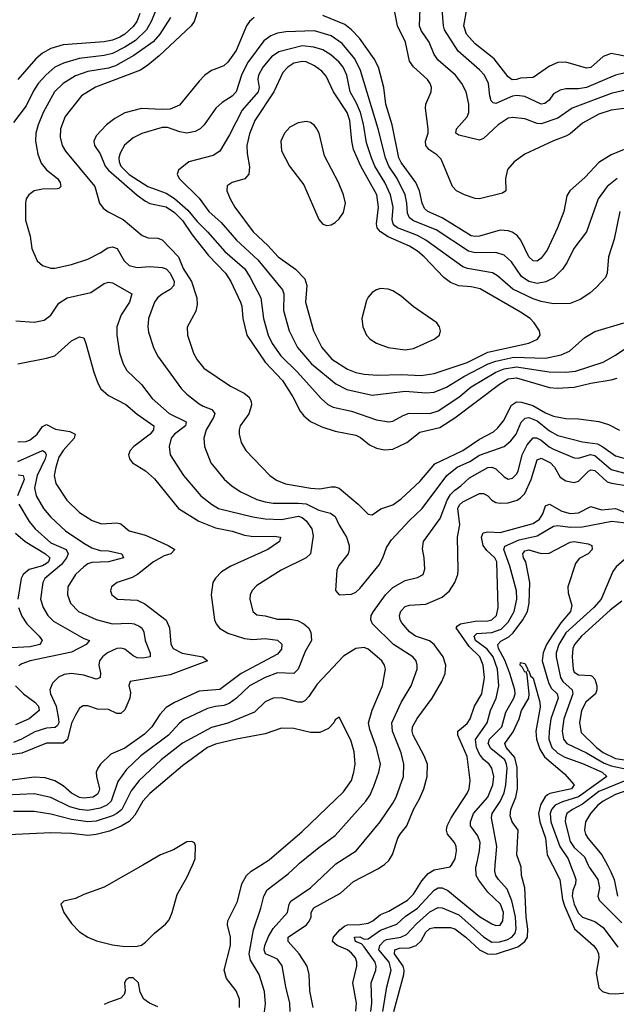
# Model space of a CAD drawing. Header units: inches. Extents: x 884549 to 1028252, y 526810 to 653624.
# Tile 20 of 256: x 936039 to 938934, y 539325 to 544099. Entities that reach past the tile are written whole.
import ezdxf

# ---------------------------------------------------------------- set-up
doc = ezdxf.new("R2010")
doc.units = ezdxf.units.IN
doc.header["$MEASUREMENT"] = 0
doc.layers.add('A9533', color=7, linetype='Continuous')
doc.layers.add('A9534', color=7, linetype='Continuous')

msp = doc.modelspace()

# ---------------------------------------------------------------- linework, layer by layer
at = {"layer": 'A9533', "color": 5}
for points, elevation in [([(936636.1, 540000), (936450, 539892.9), (936350, 539857.4), (936310, 539838.2), (936254.2, 539825.8), (936239.3, 539810), (936253.7, 539770), (936290, 539717.6), (936330, 539676.5), (936370.4, 539650), (936412.2, 539632.2), (936490, 539613.5), (936550, 539604.7), (936610, 539606.5), (936630, 539612.6), (936650, 539626.3), (936694, 539670), (936746.7, 539713.3), (936764.6, 539735.4), (936778.7, 539770), (936802.9, 539857.1), (936850, 539939.5), (936877.3, 540000)], 3220), ([(937106.3, 539310), (937105.6, 539350), (937089, 539390), (937042, 539450), (937030.8, 539490), (937061.6, 539610), (937061.6, 539650), (937048.4, 539710), (937049.9, 539730), (937096.2, 539823.8), (937117.6, 539910), (937139.1, 539950), (937161.8, 539970), (937209.8, 540000)], 3180), ([(937221.5, 539250), (937231.9, 539328), (937227, 539387), (937201.9, 539470), (937159.8, 539539.8), (937152, 539570), (937173.7, 539686.3), (937209.4, 539790.6), (937224, 539850), (937239.5, 539880.5), (937342.2, 539957.8), (937386.6, 540000)], 3160), ([(937351.5, 539290), (937350.5, 539330), (937330.4, 539410.4), (937312.2, 539512.2), (937290, 539544.1), (937232.2, 539570), (937225.3, 539590), (937228.6, 539610), (937246.7, 539653.3), (937270, 539693.5), (937338, 539770), (937347, 539810), (937355.3, 539824.7), (937449.8, 539890), (937566.5, 540000)], 3140), ([(937463.4, 539310), (937447, 539390), (937444.1, 539470), (937434, 539510), (937395.8, 539570), (937341.7, 539630), (937342.5, 539650), (937430.5, 539710), (937446, 539730), (937453, 539750), (937453.1, 539770), (937467, 539793), (937596.3, 539863.7), (937659.4, 539920.7), (937777.2, 539982.8), (937804.9, 540000)], 3120), ([(937670, 539292.4), (937673.9, 539330), (937655.1, 539430), (937675, 539510), (937674.9, 539530), (937668.4, 539550), (937650, 539573.2), (937629.2, 539590), (937579.5, 539610), (937556.4, 539630), (937561.7, 539650), (937593.2, 539686.8), (937615.7, 539704.3), (937630, 539710.1), (937690, 539712.2), (937730, 539719.2), (937752.4, 539730), (937790, 539760.1), (937830, 539776.6), (937921.4, 539830), (937950, 539858.6), (937990, 539923.9), (938020.8, 539959.2), (938050, 539977.5), (938128.5, 539991.5), (938133.8, 540000)], 3080), ([(937742.5, 539290), (937748.5, 539330), (937745, 539430), (937766.6, 539490), (937769, 539510), (937764, 539530), (937710, 539604.6), (937697.7, 539617.7), (937667.9, 539630), (937663.7, 539650), (937690, 539651.7), (937710, 539641.3), (937730, 539642.3), (937790, 539683.9), (937870, 539713.5), (937909.5, 539750.5), (937970, 539791.5), (938050, 539879.3), (938070, 539890.1), (938090, 539890.1), (938116.9, 539876.9), (938270, 539751.4), (938330, 539715.2), (938350, 539706.9), (938370, 539709.5), (938382.8, 539730), (938386.1, 539770), (938372, 539810), (938310, 539869.2), (938266.3, 539926.3), (938254.6, 539950), (938252.8, 539990), (938255, 540000)], 3060), ([(937801.5, 539290), (937820.3, 539410), (937842, 539490), (937831.5, 539530), (937781.2, 539590), (937786, 539610), (937807, 539633), (937819.9, 539640.1), (937889.4, 539650.6), (937916.7, 539663.3), (937964.4, 539715.6), (938030, 539773.1), (938070, 539794.9), (938090, 539793.3), (938170, 539759.1), (938290, 539652.4), (938330, 539626.8), (938367.7, 539627.7), (938402.4, 539637.6), (938426.7, 539650), (938443, 539670), (938448.6, 539691.4), (938444.9, 539750), (938427.1, 539827.1), (938404.2, 539884.2), (938362.5, 539930), (938349.3, 539950), (938344.2, 539970), (938346.9, 540000)], 3040), ([(937855.1, 539290), (937903.1, 539470), (937904.3, 539490), (937899.2, 539510), (937857.3, 539570), (937858.8, 539590), (937882.3, 539597.7), (937930, 539599.6), (937962.4, 539610), (937987.5, 539632.5), (938010, 539675), (938030, 539692.2), (938050, 539697.6), (938130, 539697.9), (938150, 539691.3), (938204.1, 539650), (938270.1, 539590), (938308.8, 539570), (938327.5, 539567.5), (938352.4, 539570), (938456, 539604), (938490.6, 539629.4), (938502.5, 539650), (938505.5, 539690), (938496.3, 539750), (938489.5, 539889.5), (938474.8, 539950), (938473.1, 539990), (938469.6, 540000)], 3020), ([(938624.2, 540000), (938659.4, 539930), (938673.1, 539833.2), (938682.1, 539802.1), (938731.9, 539691.9), (938823.9, 539610), (938840.4, 539590), (938848.1, 539570), (938848.6, 539550), (938836.2, 539476.2), (938850, 539405.5), (938867.6, 539387.6), (938898, 539378), (938930, 539375.5), (939002.9, 539382.9)], 3020), ([(938711.9, 540000), (938731.6, 539950), (938737, 539930), (938736.3, 539910), (938722.5, 539877.5), (938719.8, 539850), (938729.3, 539810), (938749.5, 539769.5), (938770, 539748), (938830, 539726.1), (938870, 539697.9), (938941.6, 539601.6)], 3040), ([(938798.1, 540000), (938802.7, 539990), (938845.3, 539930), (938852.9, 539890), (938845, 539850), (938851.5, 539830), (938960.4, 539720.4)], 3060), ([(938890.9, 540000), (938908.1, 539968.1), (938923.5, 539930), (938940.5, 539850)], 3080), ([(936710, 539312.4), (936669.3, 539330), (936640.9, 539350), (936624.1, 539384.1), (936616.2, 539430), (936590, 539453.6), (936570, 539454), (936555.5, 539444.5), (936548.4, 539430), (936550.8, 539390), (936546.6, 539373.4), (936530, 539354.5), (936470, 539334.7), (936450, 539323.6)], 3220)]:
    msp.add_lwpolyline(points, dxfattribs=dict(at, elevation=elevation))
at = {"layer": 'A9534', "color": 5}
for points, elevation in [([(936759.3, 544290), (936677.1, 544090), (936655, 544050), (936600.7, 543999.3), (936550, 543966.3), (936490, 543935.9), (936450, 543925.1), (936328.3, 543911.7), (936251.9, 543888.1), (936210, 543869.4), (936167.5, 543832.5), (936129.6, 543790), (936105.8, 543754.2), (936070, 543682.2), (936010, 543600.3)], 3140), ([(936621.7, 544130), (936607.8, 544090), (936590, 544067), (936549.6, 544030), (936525.8, 544014.2), (936490, 544000.4), (936450, 543992.4), (936250, 543977.4), (936190, 543960.3), (936150, 543936.9), (936118.1, 543910), (936030.7, 543809.3)], 3120), ([(936905.3, 544150), (936885.1, 544090), (936871.7, 544070), (936715.5, 543924.5), (936661.2, 543878.8), (936624.8, 543855.2), (936407.2, 543772.8), (936338.9, 543730), (936259.3, 543630), (936237.1, 543570), (936235.3, 543530), (936246.2, 543490), (936261.3, 543461.3), (936403.3, 543290), (936426.8, 543210), (936444.8, 543184.8), (936468, 543168), (936542, 543130), (936633.3, 543053.3), (936662.3, 543042.3), (936710, 543039.5), (936730, 543032.1), (936809.6, 542949.6), (936832.3, 542892.3), (936872.3, 542830), (936899.6, 542750), (936901, 542719), (936894.2, 542685.8), (936852.2, 542607.8), (936854, 542570), (936881.9, 542481.9), (936900.7, 542450), (936932.7, 542410), (937062.2, 542322.2), (937129.1, 542289.1), (937151.1, 542270), (937162.9, 542250), (937163.8, 542230), (937151.6, 542188.4), (937109.1, 542130), (937104, 542110), (937104, 542090), (937114, 542050), (937136.9, 542010), (937252.7, 541890), (937286, 541866.1), (937328.3, 541848.3), (937452.3, 541827.7), (937495.3, 541824.7), (937550, 541835), (937570, 541834.8), (937590, 541827.5), (937681.6, 541750), (937730, 541701.6), (937750, 541698.8), (937791.9, 541728.1), (937850, 541746.9), (937890, 541776), (937980.6, 541859.4), (938053.6, 541946.4), (938189.7, 542010.3), (938270, 542064.8), (938338.6, 542101.4), (938359.9, 542120.1), (938386.4, 542153.6), (938425.7, 542230), (938450, 542245.9), (938474.8, 542245.2), (938529.4, 542229.4), (938590, 542193.8), (938630, 542177), (938690, 542165.4), (938750, 542163.3), (938850, 542150.7), (938896.2, 542136.2), (938950, 542109.4)], 3180), ([(939010, 543673.8), (938910, 543660.1), (938850, 543642.1), (938770, 543598.1), (938710, 543546.5), (938690, 543534.8), (938630, 543512.1), (938490, 543448.1), (938438.5, 543410), (938406.4, 543373.6), (938397.1, 543330), (938397.7, 543270), (938381.3, 543258.7), (938270, 543231.1), (938250, 543231.9), (938198.3, 543250), (938159.3, 543270), (938138.9, 543290), (938083.7, 543423.7), (938064.1, 543444.1), (938024.6, 543470), (938009.9, 543490), (938007.8, 543510), (938021.2, 543550), (938021.8, 543570), (938008, 543670), (938010.6, 543690), (938035.5, 543750), (938037.7, 543770), (938031.5, 543790), (938018.3, 543810), (937950.8, 543870.8), (937930, 543899.1), (937910.9, 543990), (937872.1, 544070), (937853.3, 544170)], 3180), ([(938970, 543756.7), (938910, 543741.3), (938719.6, 543670), (938650, 543622.2), (938570, 543594.4), (938550, 543595.6), (938490, 543618.3), (938430, 543625.8), (938410, 543622.6), (938360.7, 543590), (938290, 543523.9), (938270, 543516), (938170, 543539.1), (938156.3, 543550), (938158.5, 543570), (938210.9, 543629.1), (938218.3, 543650), (938218.4, 543690), (938205.6, 543750), (938184.3, 543790), (938153.3, 543830), (938070, 543903.9), (938049.9, 543930), (938025.6, 543990), (937987.2, 544047.2), (937978.8, 544070), (937982.2, 544150)], 3160), ([(938970, 543840.3), (938930.1, 543829.9), (938790, 543771.1), (938750, 543764.5), (938690, 543764.5), (938661.7, 543758.3), (938630, 543740.3), (938608.1, 543710), (938587.1, 543692.9), (938569.7, 543690), (938490, 543726.3), (938452.1, 543732.1), (938430, 543728.2), (938350, 543693.8), (938336.8, 543696.8), (938326.6, 543706.6), (938319.9, 543730), (938314.8, 543790), (938294, 543830), (938270, 543856.5), (938166.4, 543946.4), (938101.3, 544050), (938094.9, 544070), (938088.5, 544150)], 3140), ([(939010, 543916.4), (938910, 543935), (938870, 543921.7), (938810, 543866.9), (938790, 543864.1), (938690, 543892.9), (938650, 543892.1), (938610, 543873.6), (938530, 543819.9), (938470, 543816), (938450, 543809.1), (938428.2, 543808.2), (938410, 543821.8), (938340.8, 543910), (938250, 543981.9), (938207.6, 544030), (938193.8, 544070), (938208.5, 544150)], 3120), ([(936771.8, 544110), (936719.2, 544030), (936687.3, 543992.7), (936593.7, 543926.3), (936504.6, 543875.4), (936470, 543864), (936370, 543847.9), (936310, 543827.5), (936250.2, 543790), (936209, 543750), (936153, 543650), (936128.2, 543590), (936117.7, 543550), (936115.7, 543510), (936127.4, 543447.4), (936143.3, 543403.3), (936170, 543371.1), (936222.2, 543330), (936235.9, 543310), (936238.9, 543290), (936230, 543280.5), (936221.5, 543278.5), (936150, 543277.8), (936110.2, 543269.8), (936083.1, 543250), (936070.3, 543230), (936066.9, 543210), (936067.7, 543127.8), (936090.3, 543050), (936098, 542990), (936124.2, 542930), (936150, 542907.9), (936190, 542895.2), (936210, 542895.4), (936290, 542912.4), (936370, 542938.5), (936430, 542968.4), (936466.8, 542993.2), (936490, 542998.7), (936511.9, 542990), (936547, 542930), (936570, 542907.1), (936610, 542897.8), (936670, 542903.2), (936730, 542897.6), (936750, 542891.4), (936770, 542870.9), (936788.3, 542830), (936786.7, 542810), (936768.7, 542791.3), (936730, 542769.1), (936707.8, 542750), (936693.2, 542730), (936664.8, 542650), (936661.5, 542610), (936664.9, 542584.9), (936689.3, 542510), (936708.4, 542470), (936824.7, 542310), (936850, 542284.3), (936910, 542237.3), (936930, 542225), (936971.2, 542210), (936986.1, 542190), (936980.1, 542170), (936943.3, 542110), (936932.3, 542070), (936935.8, 542030), (936966.4, 541950), (937031.8, 541871.8), (937070, 541837.1), (937111.6, 541810), (937190, 541772.8), (937230, 541761), (937270, 541755.6), (937390, 541755.5), (937430, 541751.2), (937490, 541721.8), (937546.9, 541706.9), (937570, 541690.2), (937589.1, 541649.1), (937625.4, 541590), (937638.4, 541550), (937638.5, 541530), (937632.6, 541510), (937587.2, 541452.8), (937578, 541430), (937571.9, 541331.9), (937590, 541310.4), (937650, 541314), (937670, 541323.2), (937690, 541341.6), (937784.1, 541455.9), (937802.1, 541490), (937819.3, 541540.7), (937842.6, 541577.4), (937930, 541671.8), (937991.4, 541728.6), (938111.2, 541888.8), (938161.9, 541930), (938222.7, 541957.3), (938270, 541987.6), (938390.7, 542029.3), (938422.3, 542057.7), (938448.3, 542090), (938471.7, 542148.3), (938492.1, 542167.9), (938510, 542170.4), (938550, 542154.6), (938610, 542106.2), (938650, 542083.7), (938770, 542052), (938842.4, 542042.4), (938869, 542029), (938930, 541985.3), (939070, 541945.9)], 3160), ([(937177.6, 544110), (937154.3, 544090), (937140.5, 544070), (937088.9, 543950), (937050, 543892.8), (937030, 543876.3), (936970, 543852.4), (936938, 543830), (936910, 543802), (936815.5, 543684.5), (936770, 543666), (936730, 543663.4), (936630, 543669.4), (936550, 543647.3), (936500.2, 543619.8), (936459.8, 543590), (936410, 543536.5), (936398.7, 543510), (936402.5, 543490), (936429.3, 543449.3), (936453.9, 543390), (936469.6, 543369.6), (936610, 543248.4), (936650, 543219), (936671.5, 543208.5), (936750, 543191.4), (936790, 543164.8), (936830, 543125.7), (936875.7, 543055.7), (936955.4, 542955.4), (937038.4, 542870), (937063.4, 542830), (937110.7, 542730), (937116.9, 542710), (937121.3, 542650), (937142.1, 542570), (937230, 542438.1), (937314.4, 542350), (937364.3, 542270), (937400.9, 542200.9), (937418.2, 542178.2), (937451, 542151), (937504.7, 542124.7), (937570, 542104.3), (937670, 542085.1), (937692.8, 542072.8), (937737.3, 542037.3), (937770, 542021.3), (937810, 542013.6), (937850, 542017.5), (937918, 542050), (937980.7, 542099.3), (938077.4, 542122.6), (938150, 542168.7), (938367.1, 542332.9), (938410, 542357.4), (938450, 542362.8), (938610, 542316.5), (938646.9, 542313.1), (938730, 542317.7), (938810, 542337.6), (938910, 542352.6), (938938.5, 542361.5)], 3220), ([(939027.1, 543492.9), (938910, 543444.7), (938850, 543406.3), (938783.7, 543336.3), (938708.7, 543270), (938694.4, 543245.6), (938679, 543170), (938649.5, 543090), (938598, 542982), (938570, 542943), (938550, 542928.5), (938530, 542929.9), (938509.3, 542949.3), (938470.9, 543030.9), (938452.3, 543052.3), (938428.7, 543068.7), (938410, 543075.8), (938370, 543078.7), (938270, 543050.3), (938250, 543047.6), (938230, 543051.1), (938090, 543138), (938019.8, 543170), (938003.4, 543183.4), (937991.6, 543210), (937978.9, 543270), (937962.2, 543310), (937890, 543407.3), (937879, 543430), (937846.8, 543590), (937815.8, 543690), (937806.1, 543770), (937779.9, 543870), (937758.8, 543910), (937688.3, 544010), (937650, 544050.5), (937616.5, 544076.5), (937510, 544119.4)], 3220), ([(938938.2, 543330), (938890, 543290.6), (938846.8, 543230), (938789.1, 543070.9), (938728.6, 542990), (938695.9, 542924.1), (938672.8, 542890), (938631.7, 542848.3), (938592.4, 542827.6), (938550, 542820.9), (938510, 542829.9), (938474.4, 542854.4), (938425.6, 542925.6), (938390, 542957.9), (938350, 542970.4), (938250, 542969.2), (938216.4, 542976.4), (938060.2, 543080.2), (937950, 543124.8), (937930, 543139.2), (937920.7, 543160.7), (937918.5, 543210), (937909.2, 543250), (937870.7, 543330), (937831, 543390), (937814.7, 543430), (937777.9, 543570), (937693.7, 543853.7), (937666, 543910), (937604.3, 543984.3), (937550, 544021.5), (937470, 544045.8), (937330, 544041.1), (937290, 544033.9), (937258.1, 544021.9), (937223.4, 543996.6), (937145.3, 543890), (937114.9, 543830), (937090.1, 543750), (937070, 543728.7), (937022.3, 543697.7), (936991, 543670), (936935.2, 543590), (936914.9, 543570), (936890, 543556.8), (936850, 543549.9), (936815.6, 543555.6), (936755.9, 543575.9), (936730, 543576.5), (936632.5, 543547.5), (936590, 543526.4), (936548.3, 543491.7), (936527, 543452.9), (936520.9, 543430), (936522.1, 543410), (936530.8, 543390), (936570, 543348.6), (936661.1, 543290), (936750, 543258.6), (936790, 543233.1), (936855.5, 543175.5), (936900.1, 543120.1), (936950.6, 543070), (937034.7, 542974.7), (937132, 542892), (937158.3, 542850), (937209, 542750), (937221.9, 542650), (937244.8, 542570), (937265, 542530), (937306.9, 542470), (937386.7, 542390), (937502.1, 542262.1), (937534.1, 542234.1), (937561.1, 542221.1), (937650, 542201.3), (937770, 542158.6), (937830, 542149.4), (937850, 542152.8), (937899.3, 542180.7), (937928.5, 542191.5), (938030, 542190.5), (938070, 542202.8), (938170, 542268.5), (938230, 542319.3), (938350, 542390.1), (938390, 542405.7), (938450, 542416.2), (938608, 542392), (938690, 542390.1), (938735.7, 542395.7), (938870, 542438.4), (938930, 542472.1), (939030, 542541.3)], 3240), ([(938950.7, 543170), (938924, 543036), (938895.6, 542950), (938890.2, 542869.8), (938881.7, 542850), (938838, 542802), (938805.9, 542774.1), (938758, 542742), (938710, 542723.5), (938630, 542721.4), (938570, 542732.2), (938530, 542745.2), (938432.4, 542792.4), (938357.7, 542857.7), (938332.7, 542872.7), (938212.9, 542892.9), (938190, 542901.5), (938010, 543031.1), (937970, 543052.6), (937872.7, 543090), (937860.2, 543100.2), (937850.8, 543110), (937845.8, 543130), (937851, 543190), (937838.7, 543250), (937810.3, 543310), (937763, 543390), (937746.8, 543430), (937722.7, 543502.7), (937707.6, 543592.4), (937692.5, 543650), (937674.2, 543694.2), (937643, 543750), (937626.7, 543830), (937608.1, 543870), (937590, 543893.1), (937549.4, 543929.4), (937510, 543952.6), (937466.7, 543966.7), (937410, 543972.8), (937296.4, 543943.6), (937261, 543919), (937218.7, 543870), (937198.5, 543830), (937195.1, 543810), (937201.1, 543770), (937196.1, 543750), (937119, 543661), (937058.1, 543541.9), (937010, 543462.2), (936978.4, 543441.6), (936859.5, 543410), (936810.3, 543370), (936802.6, 543350), (936812.6, 543330), (936910, 543233.5), (936957.6, 543170), (937016.6, 543116.6), (937090.7, 543030), (937195.1, 542935), (937314.6, 542790), (937321.7, 542770), (937320.1, 542690), (937346.1, 542590), (937386.7, 542510), (937455.3, 542430), (937573.9, 542333.9), (937626, 542306), (937750, 542278.8), (937830, 542289.1), (937910, 542298.9), (938009.9, 542290.1), (938050, 542293.9), (938110, 542316.8), (938193.6, 542370), (938312.4, 542430), (938350, 542443.9), (938437.5, 542462.5), (938590, 542457.8), (938666.2, 542473.8), (938707.7, 542492.3), (938782.2, 542557.8), (938830, 542587.5), (938970, 542629.3)], 3260), ([(936021.4, 542638.6), (936110, 542633), (936158, 542642), (936190, 542667.4), (936230, 542724.7), (936270, 542750.2), (936384, 542776), (936450, 542819.6), (936470, 542827.1), (936490, 542823.8), (936584.2, 542770), (936571.5, 542730), (936531, 542669), (936510.8, 542610), (936510.1, 542569.9), (936523.7, 542483.7), (936542, 542430), (936559.2, 542399.2), (936630.6, 542330.6), (936682.7, 542262.7), (936764.1, 542190), (936847.7, 542150), (936843.2, 542130), (936791, 542090), (936774.3, 542070), (936764.2, 542030), (936770.2, 541990), (936834.3, 541890), (936917.8, 541790), (936970.2, 541750), (937004.6, 541730), (937170, 541688.8), (937230, 541679.3), (937310, 541675.9), (937391.5, 541691.5), (937410, 541686.1), (937429.1, 541670), (937457.6, 541630), (937462.8, 541597.1), (937450, 541509.7), (937429.4, 541490.6), (937308.2, 541430), (937190, 541356.2), (937167.8, 541332.2), (937157.6, 541310), (937155.3, 541290), (937170.3, 541230.3), (937190, 541214.4), (937230, 541209.3), (937290, 541193.2), (937350, 541192.9), (937386.5, 541186.5), (937418.7, 541170), (937440.9, 541150), (937452.4, 541130), (937454.9, 541090), (937424.9, 541035.1), (937390.1, 540949.9), (937370, 540929.8), (937290, 540932.5), (937230, 540910.4), (937154, 540870), (937091, 540809), (937056.1, 540783.9), (937030, 540774.6), (936990, 540769.9), (936950, 540758.9), (936834.7, 540705.3), (936812.6, 540687.4), (936760.7, 540630), (936627.5, 540530), (936556.9, 540463.1), (936514.9, 540405.1), (936483.3, 540310), (936461.6, 540290), (936430, 540276.7), (936370, 540264.7), (936330.1, 540269.9), (936283.3, 540283.3), (936190, 540328.7), (936110, 540345), (935970, 540339.9)], 3140), ([(936030, 542431.1), (936170, 542458.4), (936209.8, 542470.2), (936290, 542542.3), (936330, 542561.8), (936350, 542556.4), (936361, 542530), (936398.9, 542390), (936417.7, 542337.7), (936433.4, 542310), (936470, 542277.7), (936554.2, 542234.2), (936610, 542186.1), (936690.1, 542130), (936688.2, 542110), (936672.8, 542090), (936592.9, 542030), (936574.7, 542010), (936567.7, 541990), (936571.6, 541970), (936587.4, 541950), (936650, 541911.6), (936693.1, 541873.1), (936809.7, 541729.7), (936908, 541668), (936990, 541635.3), (937070, 541619.6), (937130, 541600.1), (937174.2, 541594.2), (937275.7, 541595.7), (937304.4, 541590), (937299.7, 541570), (937243.8, 541530), (937063.2, 541450), (937018.6, 541421.4), (936988.7, 541391.3), (936976.3, 541370), (936967.8, 541310), (936983.8, 541190), (936992.6, 541170), (937009.4, 541149.4), (937050, 541124.2), (937130, 541098.9), (937170, 541094.4), (937230, 541099.2), (937290.1, 541090.1), (937310.8, 541070.8), (937310, 541047), (937290, 541023.7), (937114.1, 540930), (937010, 540851.1), (936910, 540843.5), (936790, 540788.4), (936750, 540764), (936718.8, 540730), (936680.7, 540670), (936645.1, 540634.9), (936550, 540567.6), (936481.5, 540538.5), (936431.6, 540490), (936417.7, 540470), (936410.7, 540450), (936411.2, 540430), (936426.2, 540370), (936423.4, 540356.6), (936416.4, 540343.6), (936395.2, 540330), (936350, 540324.1), (936330, 540327.7), (936290, 540349.2), (936250, 540384.5), (936210, 540409.4), (936162.6, 540422.6), (936110, 540426), (935870, 540394.2)], 3120), ([(936030, 542053.2), (936070, 542053.8), (936090, 542061.9), (936124.5, 542090), (936150, 542126.5), (936170, 542136.3), (936213.3, 542113.3), (936283.1, 542103.1), (936308.4, 542090), (936303.7, 542070), (936250.1, 542010), (936230, 541977.7), (936213.9, 541930), (936206.9, 541890), (936215.1, 541850), (936267.8, 541770), (936330, 541709.4), (936391.1, 541671.1), (936435.7, 541655.7), (936510, 541659.1), (936530, 541654.5), (936570, 541621.7), (936650, 541600.6), (936760.3, 541550), (936791.3, 541530), (936772.7, 541510), (936739.8, 541500.2), (936688.7, 541470), (936611.1, 541408.9), (936584.8, 541395.2), (936512.7, 541370), (936499.2, 541360.8), (936485.3, 541350), (936479.5, 541330), (936487, 541310), (936514, 541290), (936610, 541284.6), (936646.5, 541266.5), (936750, 541187.7), (936766.1, 541150), (936772.2, 541072.2), (936784.5, 541050), (936828.1, 541028.1), (936928.4, 541010), (936950.2, 540990), (936770, 540923.4), (936574.8, 540890), (936569.1, 540870.9), (936576.7, 540836.7), (936573.7, 540810), (936550, 540753.3), (936530, 540734.9), (936510, 540736), (936470, 540754.2), (936416.6, 540756.7), (936370, 540772.5), (936347, 540773), (936330, 540760.5), (936310, 540727.4), (936290, 540688.4), (936270.8, 540609.2), (936250, 540592.2), (936170, 540591.1), (936050, 540543.5), (935933.4, 540526.6)], 3080), ([(937566.5, 540000), (937573.5, 540006.5), (937671.4, 540068.6), (937787.9, 540210), (937850, 540300.2), (937865.6, 540330), (937901.1, 540430), (937903.9, 540490), (937890, 540544), (937847.5, 540650), (937844.2, 540690), (937890, 540787.9), (937939.2, 540870), (937967.4, 540950), (937968, 540970), (937962.3, 540990), (937946.1, 541010), (937853.1, 541070), (937750.8, 541170), (937743.2, 541190), (937745.3, 541210), (937755.5, 541230), (937815, 541310), (937850, 541346.2), (937910, 541380.2), (937970, 541394), (937997.4, 541410), (938004.9, 541435.1), (938002, 541490), (937993.5, 541533.5), (937999, 541570), (938079.5, 541680.5), (938114.1, 541770), (938130, 541797), (938150, 541818.9), (938180.5, 541839.5), (938222, 541878), (938310, 541927.9), (938330, 541928.9), (938350, 541921.7), (938390, 541882.3), (938410, 541870.9), (938430, 541875.9), (938450, 541895), (938457.7, 541910), (938477, 541990), (938502.1, 542037.9), (938530, 542072.2), (938547.6, 542072.4), (938570, 542060.8), (938608.5, 542028.5), (938630, 542016.5), (938730, 541975.1), (938750, 541974), (938809.5, 541990.5), (938830, 541985.5), (938910, 541919), (939010.8, 541890.8)], 3140), ([(936030, 541956.7), (936150, 542010.1), (936163, 542003), (936167.9, 541990), (936162.9, 541970), (936123.6, 541890), (936110.9, 541830), (936118.7, 541790), (936155.4, 541730), (936190, 541688), (936261.7, 541621.7), (936350, 541560.7), (936390, 541537.9), (936430, 541525.6), (936470, 541523.5), (936534.8, 541510), (936543, 541490), (936470, 541469.9), (936390, 541466.8), (936370, 541460.2), (936350, 541446.3), (936310, 541409.7), (936273.7, 541350), (936271, 541310), (936285.7, 541270), (936323.9, 541230), (936410, 541190.6), (936489.4, 541169.4), (936573, 541173), (936595.5, 541170), (936618.9, 541158.9), (936631.3, 541150), (936642, 541130), (936648.2, 541090), (936672.5, 541027.5), (936672.7, 541010), (936637.2, 541002.8), (936610, 541005.4), (936590, 541015.2), (936550, 541046.6), (936530, 541052.6), (936510, 541050.9), (936465.4, 541030), (936440.7, 541010), (936426.4, 540990), (936422.6, 540970), (936431.5, 540931.5), (936430.2, 540910), (936417.3, 540902.7), (936410, 540901.4), (936350, 540921.5), (936290.1, 540929.9), (936255.4, 540924.6), (936228.3, 540911.7), (936197.8, 540882.2), (936185.1, 540850), (936188.3, 540830), (936216.2, 540770), (936227.2, 540710), (936229.7, 540690), (936223.5, 540676.5), (936212.1, 540667.9), (936170, 540663.6), (936113.2, 540646.8), (936048.7, 540610), (936010, 540594.7)], 3060), ([(937804.9, 540000), (937810, 540003.2), (937830, 540022), (937847.8, 540052.2), (937874.4, 540130), (937884.9, 540150), (937917.2, 540190), (937949.3, 540270), (937978.7, 540321.3), (937999.9, 540370), (938017.2, 540430), (938017.6, 540490), (938002.2, 540530), (937948.9, 540630), (937943.4, 540650), (937945.3, 540670), (937968.6, 540711.4), (938040.5, 540810), (938087.6, 540890), (938103.7, 540930), (938106.7, 540970), (938094.3, 541010), (938050, 541069.1), (938027.9, 541087.9), (937959.7, 541110), (937930.8, 541130.8), (937894.2, 541174.2), (937885.2, 541190), (937881.8, 541210), (937888.2, 541231.8), (937910, 541253.5), (937930, 541260.1), (938010, 541265.7), (938090, 541299.8), (938124.9, 541330), (938151.4, 541370), (938165.4, 541410), (938167, 541430), (938164.2, 541590), (938175.3, 541650), (938165.9, 541730), (938172.9, 541747.1), (938190, 541760.8), (938270, 541801.6), (938290, 541802.3), (938310, 541790.2), (938330, 541769.4), (938350, 541758.9), (938370, 541754.8), (938410, 541756.1), (938453.3, 541770), (938470, 541780.4), (938490, 541802.7), (938520.5, 541870), (938550, 541965), (938570, 541973.4), (938615.6, 541950), (938634.8, 541930), (938661.7, 541881.7), (938690, 541863.3), (938730, 541855.9), (938750, 541862), (938798.7, 541910), (938810, 541916.8), (938830, 541913.7), (938890, 541859), (938911.3, 541851.3), (938990, 541839.4)], 3120), ([(936031.8, 541891.8), (936056.1, 541890), (936061, 541870), (936027.9, 541790)], 3040), ([(936034.6, 541750), (936085.7, 541665.7), (936114.6, 541630), (936190, 541563.4), (936264.3, 541530), (936274, 541510), (936266.6, 541490), (936241.6, 541458.4), (936162, 541390), (936151.9, 541370), (936141, 541290), (936152.7, 541250), (936176.6, 541210), (936203.2, 541183.2), (936350, 541099.7), (936378, 541090), (936362, 541070), (936290, 541031.9), (936090.4, 540990), (936050, 540975.8), (936034.4, 540965.6)], 3040), ([(938133.8, 540000), (938152.6, 540030), (938158.4, 540070), (938156.5, 540090), (938149, 540110), (938115.6, 540150), (938110.5, 540170), (938113.6, 540190), (938133.2, 540230), (938212.2, 540350), (938219.6, 540370), (938225, 540410), (938210, 540526.6), (938164.9, 540630), (938165.6, 540650), (938210, 540687.2), (938224.7, 540710), (938246.1, 540770), (938281.5, 540830), (938293.8, 540910), (938287.7, 540970), (938271.7, 541010), (938220.1, 541060.1), (938157.1, 541150), (938161.6, 541158.4), (938178.5, 541170), (938250, 541183.1), (938310, 541184.4), (938330, 541189), (938352.1, 541210), (938361.4, 541250), (938354.3, 541470), (938344.9, 541490), (938305.9, 541525.9), (938287.8, 541550), (938280.5, 541590), (938288.6, 541611.4), (938310, 541615.7), (938370, 541613.6), (938530, 541656.8), (938561.7, 541678.3), (938577.1, 541702.9), (938590, 541742.2), (938609.9, 541750.1), (938670, 541716.3), (938710, 541704.5), (938750, 541707.8), (938810, 541738.9), (938862.2, 541722.2), (938930, 541728.6), (938986.9, 541706.9)], 3080), ([(938255, 540000), (938270.8, 540070), (938273.5, 540110), (938262.4, 540142.4), (938227.3, 540190), (938227.3, 540210), (938240.8, 540250), (938310.3, 540330), (938334.7, 540390), (938339.5, 540430), (938330.4, 540470), (938317, 540490), (938290, 540512.2), (938270, 540537.5), (938255.5, 540570), (938251.1, 540608.9), (938307.1, 540690), (938324, 540750), (938351.4, 540810), (938364.9, 540870), (938358.4, 540950), (938336.1, 541010), (938308, 541048), (938250.8, 541090), (938243.7, 541110), (938256.7, 541123.3), (938330, 541128.4), (938375.2, 541144.8), (938410, 541177.7), (938437.9, 541230), (938451.4, 541290), (938449.9, 541329.9), (938417.9, 541450), (938388.2, 541530), (938393.7, 541546.3), (938462.7, 541577.3), (938550, 541596.7), (938630, 541643.8), (938650, 541646.5), (938710, 541638.6), (938770, 541640.7), (938912.8, 541667.2), (939050, 541652)], 3060), ([(936019.6, 541610), (936066.3, 541570), (936164.7, 541510), (936186.3, 541490), (936179.3, 541470), (936170, 541462.9), (936150, 541451.8), (936085.8, 541434.2), (936056.4, 541410), (936046.7, 541390), (936030.6, 541290)], 3020), ([(938346.9, 540000), (938355, 540090), (938328.3, 540230), (938332.2, 540250), (938371.2, 540308.8), (938390.2, 540350), (938398.7, 540390), (938404.4, 540470), (938401.9, 540490), (938392.6, 540510), (938324.8, 540564.8), (938312.9, 540590), (938319.4, 540610), (938378.7, 540670), (938397.9, 540742.1), (938437.5, 540810), (938443.3, 540830), (938441.4, 540850), (938417, 540930), (938393.2, 540993.2), (938362.8, 541050), (938359.3, 541070), (938374.1, 541085.9), (938412.5, 541107.5), (938433.7, 541126.3), (938480.3, 541190), (938503.4, 541230), (938510.7, 541270), (938513.8, 541370), (938495.6, 541470), (938484.1, 541490), (938479.9, 541510), (938490, 541523.5), (938510, 541528.5), (938570, 541510.6), (938607.8, 541512.2), (938710, 541566.3), (938730, 541568.5), (938797.6, 541557.6), (938815.3, 541550), (938817.7, 541530), (938796.9, 541510), (938753.3, 541486.7), (938736.9, 541463.1), (938698.2, 541350), (938700.8, 541320.8), (938718.2, 541258.2), (938712.5, 541230), (938665, 541175), (938624.4, 541115.6), (938595.4, 541070), (938579.7, 541030), (938574.5, 540990), (938604.8, 540884.8), (938618.4, 540858.4), (938646.4, 540830), (938652.4, 540810), (938616.1, 540710), (938607.6, 540650), (938607.5, 540610), (938622.1, 540570), (938650, 540542.7), (938684, 540524), (938770, 540492.6), (938865.7, 540450), (938887.6, 540430), (938750, 540331.3), (938673.4, 540306.6), (938637.4, 540290), (938619.7, 540270), (938613.1, 540250), (938616.7, 540210), (938660.8, 540090), (938700.1, 540030), (938711.9, 540000)], 3040), ([(939010, 541512.4), (938933.3, 541446.7), (938917, 541423), (938860.1, 541290), (938825.5, 541250), (938690, 541126), (938656, 541070), (938642.5, 541030), (938642.1, 541010), (938663.8, 540910), (938675.4, 540890), (938719.6, 540850), (938723, 540830), (938679.9, 540710), (938671.9, 540650), (938677.6, 540610), (938694.8, 540590), (938790, 540544.1), (938875.2, 540495.2), (938910, 540481.8), (938985.2, 540465.2)], 3060), ([(938960.2, 541279.8), (938903.6, 541236.4), (938764.8, 541110), (938731.1, 541070), (938723.3, 541050), (938720.1, 541010), (938724.9, 540950), (938730, 540935.6), (938750, 540922.9), (938810, 540920.3), (938816.6, 540916.6), (938830, 540901.3), (938839.5, 540870), (938840.4, 540850), (938832.6, 540830), (938785.8, 540790), (938764.9, 540750), (938755.1, 540690), (938763.6, 540643.6), (938838.4, 540570), (938870, 540545.9), (938930, 540517.1), (939050, 540499.5)], 3080), ([(936033.1, 541250), (936050, 541206.9), (936074.5, 541170), (936134.4, 541110), (936148.5, 541090), (936142.4, 541077.6), (936136.9, 541070), (936090, 541058.1), (935967.2, 541052.8)], 3020), ([(937386.6, 540000), (937397.1, 540010), (937490, 540086.3), (937570, 540143.8), (937718.1, 540310), (937739.2, 540340.8), (937757.9, 540382.1), (937782.4, 540450), (937789.3, 540490), (937771.3, 540568.7), (937738.2, 540658.2), (937732.5, 540690), (937750, 540752), (937799.4, 540870), (937813.8, 540950), (937809.8, 540970), (937796.8, 540990), (937730, 541048), (937710, 541055.4), (937670, 541050.8), (937610, 541013.6), (937483.2, 540876.8), (937442.7, 540817.3), (937422.9, 540797.1), (937410, 540790.6), (937390, 540789.9), (937310, 540811.1), (937268.4, 540810), (937230, 540791.4), (937178.2, 540741.8), (937050, 540688), (936970, 540667.1), (936830, 540590.8), (936725.9, 540510), (936619.8, 540410), (936580.3, 540359.7), (936534.5, 540270), (936511.2, 540250), (936490, 540239.1), (936410, 540213), (936370, 540210.2), (936290, 540220.5), (936190, 540247.8), (936110, 540259.7), (936010, 540259.4)], 3160), ([(938469.6, 540000), (938452.2, 540050), (938457.6, 540170), (938428.2, 540210), (938419.3, 540239.3), (938422.5, 540270), (938446.5, 540330), (938454.7, 540370), (938453.1, 540473.1), (938442.3, 540522.3), (938400.3, 540570), (938393.4, 540590), (938432.9, 540647.1), (938463.4, 540710), (938474, 540750), (938509.1, 540810), (938511.8, 540830), (938502.4, 540922.4), (938496.6, 540936.6), (938490, 540935.6), (938478.5, 540958.5), (938467.1, 540970), (938470, 540982.8), (938490, 540978.3), (938504.4, 540950), (938503.4, 540943.4), (938510, 540942), (938517.8, 540917.8), (938530, 540907), (938563.8, 540790), (938565.5, 540765.5), (938543.7, 540650), (938546.8, 540610), (938562.3, 540562.3), (938585, 540525), (938682.1, 540442.1), (938730.2, 540390), (938716.5, 540370), (938612.1, 540347.9), (938599.8, 540340.2), (938589.3, 540330.7), (938567, 540293), (938557.3, 540250), (938563.1, 540210), (938590.6, 540130), (938599.1, 540050), (938624.2, 540000)], 3020), ([(936019.1, 540870), (936057.1, 540830), (936112.8, 540790), (936130.1, 540770), (936134.6, 540750), (936084.9, 540710), (936018.9, 540681.1)], 3040), ([(937209.8, 540000), (937250, 540025.1), (937410, 540162.5), (937610, 540355.4), (937648.5, 540410), (937660.8, 540450), (937666.7, 540490), (937663, 540550), (937646.6, 540606.6), (937590, 540717.2), (937570, 540705.2), (937563.1, 540690), (937537.3, 540662.7), (937496.3, 540643.7), (937450, 540642.9), (937370, 540662.8), (937310, 540664.1), (937230, 540636.2), (937090.5, 540610.5), (936990, 540586), (936950.2, 540570), (936830, 540482), (936670, 540348.1), (936637.1, 540310), (936598.2, 540241.7), (936570, 540210.8), (936531.7, 540188.3), (936474.7, 540165.3), (936410, 540148), (936370, 540143.9), (936290, 540153.4), (936190, 540157.1), (935950, 540145.6)], 3180), ([(938973, 540407), (938850, 540356.9), (938770, 540295.4), (938720.9, 540270), (938694.8, 540250), (938687.4, 540230), (938686.5, 540210), (938710, 540115.3), (938730, 540085.8), (938779.9, 540039.9), (938798.1, 540000)], 3060), ([(938990, 540363.3), (938930, 540342.2), (938870, 540310.2), (938844.8, 540290), (938808.7, 540250), (938784.2, 540210), (938779.8, 540170), (938785.1, 540150), (938796.4, 540130), (938863.9, 540050), (938890.9, 540000)], 3080), ([(936877.3, 540000), (936890.8, 540030), (936892.9, 540092.9), (936887.5, 540107.5), (936875.1, 540115.1), (936850, 540113), (936785.5, 540074.5), (936723, 540050), (936636.1, 540000)], 3220)]:
    msp.add_lwpolyline(points, dxfattribs=dict(at, elevation=elevation))
for points, elevation in [([(937410, 543897.4), (937370, 543889), (937339.8, 543870), (937316.2, 543843.8), (937273.2, 543750), (937179.9, 543610), (937154.7, 543545.3), (937141, 543490), (937142.3, 543450), (937154, 543386), (937151, 543350), (937131.5, 543328.5), (937070.1, 543309.9), (937046.7, 543293.3), (937044.2, 543270), (937059.8, 543230), (937082.6, 543190), (937171.5, 543070), (937243.9, 543003.9), (937293.9, 542950), (937376.8, 542890), (937422.1, 542842.1), (937433.2, 542810), (937425.9, 542730), (937465.6, 542590), (937505.4, 542510), (937553.5, 542453.5), (937630, 542404.1), (937670, 542388.7), (937710, 542380.5), (937775.1, 542375.1), (937890, 542378.3), (937986.5, 542373.5), (938050, 542384.1), (938210, 542437.2), (938310, 542488), (938509.4, 542530.6), (938551.5, 542550), (938565.4, 542570), (938561, 542590), (938535, 542630), (938515.7, 542650), (938470, 542682), (938274.2, 542794.2), (938230, 542804.5), (938170, 542809.4), (938130, 542824.6), (938097.4, 542850), (938002.1, 542950), (937970, 542976.4), (937930, 543002), (937826.6, 543046.6), (937789.3, 543070), (937774.2, 543090), (937770.3, 543110), (937779.9, 543190), (937772.3, 543250), (937695.2, 543390), (937659.2, 543470), (937650.6, 543510), (937641, 543610), (937628.4, 543650), (937562.6, 543750), (937526.2, 543826.2), (937505.3, 543850), (937470, 543876), (937430, 543894.9)], 3280), ([(937430, 543606.2), (937390, 543599.1), (937350, 543577.7), (937323.9, 543550), (937307, 543510), (937310, 543463.7), (937349.1, 543390), (937418.5, 543298.5), (937490.9, 543130.9), (937510, 543108.5), (937530, 543102.3), (937550, 543105.3), (937570, 543115.5), (937590, 543134.2), (937610, 543165.3), (937619.7, 543210), (937611.2, 543250), (937585.6, 543310), (937518.9, 543438.9), (937492, 543550), (937481.6, 543570), (937470, 543586.8), (937450, 543601)], 3320), ([(937790, 542795.3), (937770, 542789.7), (937750, 542777.4), (937730, 542753.6), (937722.8, 542737.2), (937700.1, 542650), (937703.5, 542610), (937721.9, 542570), (937740.2, 542550), (937770, 542530.7), (937827.2, 542510), (937910, 542498.1), (937950, 542504.7), (938049.6, 542550), (938076, 542570), (938081.5, 542590), (938076.1, 542610), (938063.1, 542630), (937949, 542709), (937890, 542759.3), (937850, 542784.1), (937827.9, 542792.1)], 3320)]:
    msp.add_lwpolyline(points, close=True, dxfattribs=dict(at, elevation=elevation))

doc.saveas('drawing.dxf')
